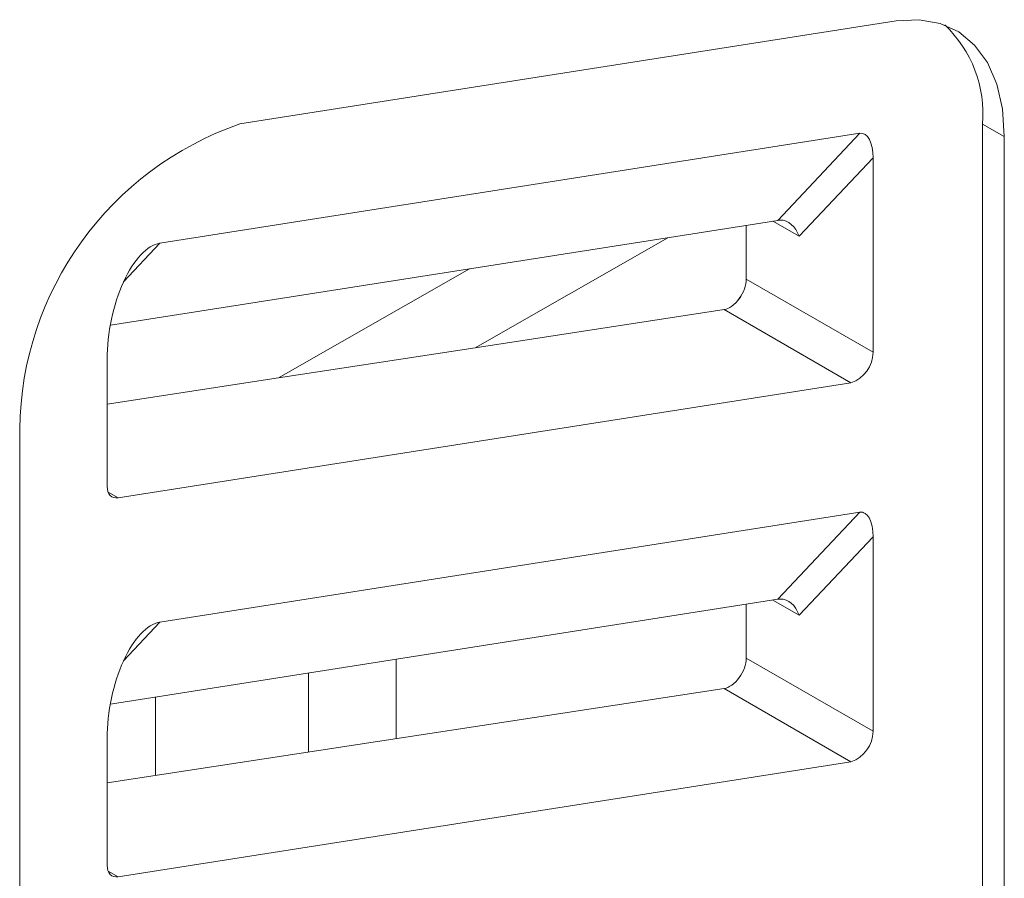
# Model space of a CAD drawing. Header units: millimetres. Extents: x -420 to 420, y -297 to 297.
# Tile 120 of 141: x 265 to 276, y 93 to 103. Entities that reach past the tile are written whole.
import ezdxf

# ---------------------------------------------------------------- set-up
doc = ezdxf.new("R2010")
doc.units = ezdxf.units.MM
doc.header["$MEASUREMENT"] = 0
doc.layers.add('layer 1', color=7, linetype='Continuous')

msp = doc.modelspace()

# ---------------------------------------------------------------- linework, layer by layer
at = {"layer": 'layer 1', "color": 7, "lineweight": 9}
for points in [[(275.0958, 102.7815), (275.0958, 102.7815), (267.2525, 101.5503), (267.2525, 101.5503)], [(276.1246, 101.5495), (276.1636, 101.9921), (275.9978, 102.428), (275.6746, 102.7329)], [(267.2525, 101.5503), (265.6933, 101.0119), (264.6403, 99.5526), (264.6208, 97.9033)], [(276.1246, 82.2162), (276.1246, 82.2162), (276.1246, 101.5495), (276.1246, 101.5495)], [(276.386, 101.3985), (276.386, 101.3985), (276.1246, 101.5495), (276.1246, 101.5495)], [(266.2969, 100.1255), (266.2969, 100.1255), (274.6615, 101.4386), (274.6615, 101.4386)], [(273.681, 100.3982), (273.681, 100.3982), (274.6615, 101.4386), (274.6615, 101.4386)], [(274.8174, 101.1439), (274.8174, 101.3299), (274.7523, 101.4528), (274.6615, 101.4386)], [(274.8174, 101.1439), (274.8174, 101.3299), (274.7523, 101.4528), (274.6615, 101.4386)], [(274.8174, 101.1439), (274.8174, 101.3299), (274.7523, 101.4528), (274.6615, 101.4386)], [(274.8174, 101.1437), (274.8174, 101.3299), (274.7523, 101.4528), (274.6615, 101.4386)], [(274.8174, 101.1437), (274.8174, 101.3299), (274.7523, 101.4528), (274.6615, 101.4386)], [(274.8174, 101.1437), (274.8174, 101.3299), (274.7523, 101.4528), (274.6615, 101.4386)], [(274.8174, 101.1437), (274.8174, 101.3299), (274.7523, 101.4528), (274.6615, 101.4386)], [(274.8174, 101.1437), (274.8174, 101.3297), (274.7523, 101.4528), (274.6615, 101.4386)], [(274.8174, 101.1437), (274.8174, 101.3297), (274.7523, 101.4528), (274.6615, 101.4386)], [(274.8174, 101.1437), (274.8174, 101.3297), (274.7523, 101.4528), (274.6615, 101.4386)], [(274.8174, 101.1437), (274.8174, 101.3297), (274.7523, 101.4528), (274.6615, 101.4386)], [(274.8174, 101.1437), (274.8174, 101.3297), (274.7523, 101.4528), (274.6615, 101.4386)], [(274.8174, 101.1437), (274.8174, 101.3297), (274.7523, 101.4528), (274.6615, 101.4386)], [(274.8174, 101.1437), (274.8174, 101.3297), (274.7523, 101.4528), (274.6615, 101.4386)], [(274.8174, 101.1437), (274.8174, 101.3297), (274.7523, 101.4528), (274.6615, 101.4386)], [(274.8174, 101.1437), (274.8174, 101.3297), (274.7523, 101.4528), (274.6615, 101.4386)], [(274.8174, 101.1437), (274.8174, 101.3297), (274.7523, 101.4528), (274.6615, 101.4386)], [(274.8174, 101.1437), (274.8174, 101.3297), (274.7523, 101.4528), (274.6615, 101.4384)], [(274.8174, 101.1437), (274.8174, 101.3297), (274.7523, 101.4528), (274.6615, 101.4384)], [(274.8174, 101.1437), (274.8174, 101.3297), (274.7523, 101.4528), (274.6615, 101.4384)], [(274.8174, 101.1437), (274.8174, 101.3297), (274.7523, 101.4528), (274.6615, 101.4384)], [(274.6615, 101.4386), (274.6615, 101.4386), (274.6615, 101.4384), (274.6615, 101.4384)], [(276.386, 82.0651), (276.386, 82.0651), (276.386, 101.3985), (276.386, 101.3985)], [(274.8174, 101.1439), (274.8174, 101.1439), (273.935, 100.2074), (273.935, 100.2074)], [(274.8174, 98.8214), (274.8174, 98.8214), (274.8174, 101.1439), (274.8174, 101.1439)], [(274.8174, 101.1439), (274.8174, 101.1439), (274.8174, 101.1437), (274.8174, 101.1437)], [(273.681, 100.3982), (273.681, 100.3982), (265.704, 99.1459), (265.704, 99.1459)], [(273.935, 100.2074), (273.935, 100.2074), (273.6209, 100.3887), (273.6209, 100.3887)], [(273.7104, 100.4009), (273.7, 100.4006), (273.6902, 100.3996), (273.681, 100.3982)], [(273.7104, 100.4009), (273.7, 100.4006), (273.6902, 100.3996), (273.681, 100.3982)], [(273.7104, 100.4009), (273.7, 100.4006), (273.6902, 100.3996), (273.681, 100.3982)], [(273.7104, 100.4009), (273.7, 100.4006), (273.6902, 100.3996), (273.681, 100.3982)], [(273.7104, 100.4009), (273.7, 100.4006), (273.6902, 100.3996), (273.681, 100.3982)], [(273.7104, 100.4009), (273.7, 100.4006), (273.6902, 100.3996), (273.681, 100.3982)], [(273.7104, 100.4009), (273.7, 100.4006), (273.6902, 100.3995), (273.681, 100.3982)], [(273.7104, 100.4009), (273.7, 100.4004), (273.6902, 100.3995), (273.681, 100.3982)], [(273.7104, 100.4009), (273.7, 100.4004), (273.6902, 100.3995), (273.681, 100.3982)], [(273.7104, 100.4009), (273.7, 100.4004), (273.6902, 100.3995), (273.681, 100.3982)], [(273.7104, 100.4009), (273.7, 100.4004), (273.6902, 100.3995), (273.681, 100.3982)], [(273.7104, 100.4009), (273.7, 100.4004), (273.6902, 100.3995), (273.681, 100.3982)], [(273.7104, 100.4009), (273.7, 100.4004), (273.6902, 100.3995), (273.681, 100.3982)], [(273.7104, 100.4009), (273.7, 100.4004), (273.6902, 100.3995), (273.681, 100.3982)], [(273.7104, 100.4009), (273.7, 100.4004), (273.6902, 100.3995), (273.681, 100.3982)], [(273.7104, 100.4009), (273.7, 100.4004), (273.6902, 100.3995), (273.681, 100.3982)], [(273.7104, 100.4009), (273.7, 100.4004), (273.6902, 100.3995), (273.681, 100.3982)], [(273.7104, 100.4009), (273.7, 100.4004), (273.6902, 100.3995), (273.681, 100.3982)], [(273.7104, 100.4009), (273.7, 100.4004), (273.6902, 100.3995), (273.681, 100.3982)], [(273.7104, 100.4009), (273.7, 100.4004), (273.6902, 100.3995), (273.681, 100.3982)], [(273.7104, 100.4009), (273.7, 100.4004), (273.6902, 100.3995), (273.681, 100.3982)], [(273.681, 100.3982), (273.681, 100.3982), (273.681, 100.3982), (273.681, 100.3982)], [(273.935, 100.2074), (273.8921, 100.3274), (273.8024, 100.4046), (273.7104, 100.4009)], [(273.935, 100.2074), (273.8921, 100.3274), (273.8024, 100.4046), (273.7104, 100.4009)], [(273.935, 100.2074), (273.8921, 100.3274), (273.8024, 100.4046), (273.7104, 100.4009)], [(273.935, 100.2074), (273.8921, 100.3274), (273.8024, 100.4046), (273.7104, 100.4009)], [(273.935, 100.2074), (273.8921, 100.3274), (273.8024, 100.4046), (273.7104, 100.4009)], [(273.935, 100.2074), (273.8921, 100.3274), (273.8024, 100.4046), (273.7104, 100.4009)], [(273.935, 100.2074), (273.8921, 100.3274), (273.8024, 100.4046), (273.7104, 100.4009)], [(273.935, 100.2074), (273.8921, 100.3274), (273.8024, 100.4046), (273.7104, 100.4009)], [(273.935, 100.2074), (273.8921, 100.3274), (273.8024, 100.4046), (273.7104, 100.4009)], [(273.935, 100.2074), (273.8921, 100.3274), (273.8024, 100.4046), (273.7104, 100.4009)], [(273.935, 100.2074), (273.8921, 100.3274), (273.8024, 100.4046), (273.7104, 100.4009)], [(273.935, 100.2074), (273.8921, 100.3274), (273.8024, 100.4046), (273.7104, 100.4009)], [(273.935, 100.2074), (273.8921, 100.3274), (273.8024, 100.4046), (273.7104, 100.4009)], [(273.935, 100.2074), (273.8921, 100.3274), (273.8024, 100.4046), (273.7104, 100.4009)], [(273.935, 100.2074), (273.8921, 100.3274), (273.8024, 100.4046), (273.7104, 100.4009)], [(273.935, 100.2074), (273.8921, 100.3274), (273.8024, 100.4046), (273.7104, 100.4009)], [(273.935, 100.2074), (273.8921, 100.3274), (273.8024, 100.4046), (273.7104, 100.4009)], [(273.935, 100.2074), (273.8921, 100.3274), (273.8024, 100.4046), (273.7104, 100.4009)], [(273.935, 100.2074), (273.8921, 100.3274), (273.8024, 100.4046), (273.7104, 100.4009)], [(273.935, 100.2074), (273.8921, 100.3274), (273.8024, 100.4046), (273.7104, 100.4009)], [(273.935, 100.2074), (273.8921, 100.3272), (273.8024, 100.4046), (273.7104, 100.4009)], [(273.7104, 100.4009), (273.7104, 100.4009), (273.7104, 100.4009), (273.7104, 100.4009)], [(273.7104, 100.4009), (273.7104, 100.4009), (273.7104, 100.4009), (273.7104, 100.4009)], [(273.3023, 100.3386), (273.3023, 100.3386), (273.3023, 99.696), (273.3023, 99.696)], [(266.2969, 100.1255), (266.2969, 100.1255), (265.8606, 99.6624), (265.8606, 99.6624)], [(266.2969, 100.1255), (266.2969, 100.1255), (266.2969, 100.1253), (266.2969, 100.1253)], [(272.3636, 100.1913), (272.3636, 100.1913), (270.0618, 98.8763), (270.0618, 98.8763)], [(273.935, 100.2074), (273.935, 100.2074), (273.935, 100.2074), (273.935, 100.2074)], [(267.715, 98.5167), (267.715, 98.5167), (269.9952, 99.8195), (269.9952, 99.8195)], [(265.86, 99.6611), (265.86, 99.6611), (265.86, 99.6609), (265.86, 99.6609)], [(273.3023, 99.696), (273.3023, 99.696), (274.8174, 98.8214), (274.8174, 98.8214)], [(273.3023, 99.696), (273.3023, 99.696), (273.3023, 99.6958), (273.3023, 99.6958)], [(273.2182, 99.4625), (273.2182, 99.4625), (273.2182, 99.4623), (273.2182, 99.4623)], [(273.0378, 99.332), (273.0378, 99.332), (270.0618, 98.8763), (270.0618, 98.8763)], [(274.5541, 98.4567), (274.5541, 98.4567), (273.0378, 99.332), (273.0378, 99.332)], [(273.0378, 99.332), (273.0378, 99.332), (273.0378, 99.332), (273.0378, 99.332)], [(270.0618, 98.8763), (270.0618, 98.8763), (267.715, 98.5167), (267.715, 98.5167)], [(265.6667, 98.7358), (265.6667, 98.7358), (265.6667, 98.7358), (265.6667, 98.7358)], [(265.6667, 98.7358), (265.6667, 98.7358), (265.6667, 97.2201), (265.6667, 97.2201)], [(274.5541, 98.4567), (274.7101, 98.5106), (274.8153, 98.6565), (274.8174, 98.8214)], [(267.715, 98.5167), (267.715, 98.5167), (265.6667, 98.2032), (265.6667, 98.2032)], [(265.7957, 97.0818), (265.7957, 97.0818), (274.5541, 98.4567), (274.5541, 98.4567)], [(264.6208, 97.9033), (264.6208, 97.9033), (264.6208, 78.57), (264.6208, 78.57)], [(265.6785, 97.1494), (265.6785, 97.1494), (265.7957, 97.0818), (265.7957, 97.0818)], [(266.2969, 95.5969), (266.2969, 95.5969), (274.6615, 96.91), (274.6615, 96.91)], [(273.681, 95.8696), (273.681, 95.8696), (274.6615, 96.91), (274.6615, 96.91)], [(274.8174, 96.6152), (274.8174, 96.8011), (274.7523, 96.9243), (274.6615, 96.91)], [(274.8174, 96.6152), (274.8174, 96.8011), (274.7523, 96.9243), (274.6615, 96.91)], [(274.8174, 96.6152), (274.8174, 96.8011), (274.7523, 96.9243), (274.6615, 96.91)], [(274.8174, 96.6152), (274.8174, 96.8011), (274.7523, 96.9243), (274.6615, 96.9098)], [(274.8174, 96.6152), (274.8174, 96.8011), (274.7523, 96.9243), (274.6615, 96.9098)], [(274.8174, 96.6152), (274.8174, 96.8011), (274.7523, 96.9243), (274.6615, 96.9098)], [(274.8174, 96.6152), (274.8174, 96.8011), (274.7523, 96.9243), (274.6615, 96.9098)], [(274.8174, 96.6152), (274.8174, 96.8011), (274.7523, 96.9243), (274.6615, 96.9098)], [(274.8174, 96.6152), (274.8174, 96.8011), (274.7523, 96.9243), (274.6615, 96.9098)], [(274.8174, 96.6152), (274.8174, 96.8011), (274.7523, 96.9243), (274.6615, 96.9098)], [(274.8174, 96.6152), (274.8174, 96.8011), (274.7523, 96.9241), (274.6615, 96.9098)], [(274.8174, 96.6152), (274.8174, 96.8011), (274.7523, 96.9241), (274.6615, 96.9098)], [(274.8174, 96.6152), (274.8174, 96.8011), (274.7523, 96.9241), (274.6615, 96.9098)], [(274.8174, 96.6152), (274.8174, 96.8011), (274.7523, 96.9241), (274.6615, 96.9098)], [(274.8174, 96.6152), (274.8174, 96.8011), (274.7523, 96.9241), (274.6615, 96.9098)], [(274.8174, 96.6152), (274.8174, 96.8011), (274.7523, 96.9241), (274.6615, 96.9098)], [(274.8174, 96.6152), (274.8174, 96.8011), (274.7523, 96.9241), (274.6615, 96.9098)], [(274.8174, 96.6152), (274.8174, 96.8011), (274.7523, 96.9241), (274.6615, 96.9098)], [(274.8174, 96.6152), (274.8174, 96.8011), (274.7523, 96.9241), (274.6615, 96.9098)], [(274.8174, 96.6152), (274.8174, 96.8011), (274.7523, 96.9241), (274.6615, 96.9098)], [(274.8174, 96.6152), (274.8174, 96.8011), (274.7523, 96.9241), (274.6615, 96.9098)], [(274.6615, 96.91), (274.6615, 96.91), (274.6615, 96.9098), (274.6615, 96.9098)], [(274.8174, 96.6152), (274.8174, 96.6152), (273.935, 95.6788), (273.935, 95.6788)], [(274.8174, 94.2928), (274.8174, 94.2928), (274.8174, 96.6152), (274.8174, 96.6152)], [(274.8174, 96.6152), (274.8174, 96.6152), (274.8174, 96.6152), (274.8174, 96.6152)], [(273.681, 95.8696), (273.681, 95.8696), (265.704, 94.6173), (265.704, 94.6173)], [(273.3023, 95.8101), (273.3023, 95.8101), (273.3023, 95.1674), (273.3023, 95.1674)], [(273.935, 95.6788), (273.935, 95.6788), (273.6209, 95.8602), (273.6209, 95.8602)], [(273.7104, 95.8724), (273.7, 95.8718), (273.6902, 95.8709), (273.681, 95.8696)], [(273.7104, 95.8724), (273.7, 95.8718), (273.6902, 95.8709), (273.681, 95.8696)], [(273.7104, 95.8724), (273.7, 95.8718), (273.6902, 95.8709), (273.681, 95.8696)], [(273.7104, 95.8724), (273.7, 95.8718), (273.6902, 95.8709), (273.681, 95.8696)], [(273.7104, 95.8724), (273.7, 95.8718), (273.6902, 95.8709), (273.681, 95.8696)], [(273.7104, 95.8724), (273.7, 95.8718), (273.6902, 95.8709), (273.681, 95.8696)], [(273.7104, 95.8724), (273.7, 95.8718), (273.6902, 95.8709), (273.681, 95.8696)], [(273.7104, 95.8724), (273.7, 95.8718), (273.6902, 95.8709), (273.681, 95.8696)], [(273.7104, 95.8724), (273.7, 95.8718), (273.6902, 95.8709), (273.681, 95.8694)], [(273.7104, 95.8724), (273.7, 95.8718), (273.6902, 95.8709), (273.681, 95.8694)], [(273.7104, 95.8722), (273.7, 95.8718), (273.6902, 95.8709), (273.681, 95.8694)], [(273.7104, 95.8722), (273.7, 95.8718), (273.6902, 95.8709), (273.681, 95.8694)], [(273.7104, 95.8722), (273.7, 95.8718), (273.6902, 95.8709), (273.681, 95.8694)], [(273.7104, 95.8722), (273.7, 95.8718), (273.6902, 95.8709), (273.681, 95.8694)], [(273.7104, 95.8722), (273.7, 95.8718), (273.6902, 95.8709), (273.681, 95.8694)], [(273.7104, 95.8722), (273.7, 95.8718), (273.6902, 95.8709), (273.681, 95.8694)], [(273.7104, 95.8722), (273.7, 95.8718), (273.6902, 95.8709), (273.681, 95.8694)], [(273.7104, 95.8722), (273.7, 95.8718), (273.6902, 95.8709), (273.681, 95.8694)], [(273.7104, 95.8722), (273.7, 95.8718), (273.6902, 95.8709), (273.681, 95.8694)], [(273.7104, 95.8722), (273.7, 95.8718), (273.6902, 95.8709), (273.681, 95.8694)], [(273.7104, 95.8722), (273.7, 95.8718), (273.6902, 95.8709), (273.681, 95.8694)], [(273.681, 95.8696), (273.681, 95.8696), (273.681, 95.8694), (273.681, 95.8694)], [(273.935, 95.6788), (273.8921, 95.7988), (273.8024, 95.8761), (273.7104, 95.8724)], [(273.935, 95.6788), (273.8921, 95.7988), (273.8024, 95.8761), (273.7104, 95.8724)], [(273.935, 95.6788), (273.8921, 95.7988), (273.8024, 95.8761), (273.7104, 95.8724)], [(273.935, 95.6788), (273.8921, 95.7988), (273.8024, 95.8761), (273.7104, 95.8724)], [(273.935, 95.6788), (273.8921, 95.7988), (273.8024, 95.8761), (273.7104, 95.8724)], [(273.935, 95.6788), (273.8921, 95.7988), (273.8024, 95.8761), (273.7104, 95.8724)], [(273.935, 95.6788), (273.8921, 95.7988), (273.8024, 95.8761), (273.7104, 95.8724)], [(273.935, 95.6788), (273.8921, 95.7986), (273.8024, 95.8761), (273.7104, 95.8724)], [(273.935, 95.6788), (273.8921, 95.7986), (273.8024, 95.8761), (273.7104, 95.8724)], [(273.935, 95.6788), (273.8921, 95.7986), (273.8024, 95.8761), (273.7104, 95.8724)], [(273.935, 95.6788), (273.8921, 95.7986), (273.8024, 95.8761), (273.7104, 95.8722)], [(273.935, 95.6788), (273.8921, 95.7986), (273.8024, 95.8761), (273.7104, 95.8722)], [(273.935, 95.6788), (273.8921, 95.7986), (273.8024, 95.8761), (273.7104, 95.8722)], [(273.935, 95.6788), (273.8921, 95.7986), (273.8024, 95.8761), (273.7104, 95.8722)], [(273.935, 95.6788), (273.8921, 95.7986), (273.8024, 95.8761), (273.7104, 95.8722)], [(273.935, 95.6788), (273.8921, 95.7986), (273.8024, 95.8761), (273.7104, 95.8722)], [(273.935, 95.6788), (273.8921, 95.7986), (273.8024, 95.8761), (273.7104, 95.8722)], [(273.935, 95.6788), (273.8921, 95.7986), (273.8024, 95.8759), (273.7104, 95.8722)], [(273.935, 95.6788), (273.8921, 95.7986), (273.8024, 95.8759), (273.7104, 95.8722)], [(273.935, 95.6788), (273.8921, 95.7986), (273.8024, 95.8759), (273.7104, 95.8722)], [(273.935, 95.6788), (273.8921, 95.7986), (273.8024, 95.8759), (273.7104, 95.8722)], [(273.7104, 95.8724), (273.7104, 95.8724), (273.7104, 95.8722), (273.7104, 95.8722)], [(273.7104, 95.8724), (273.7104, 95.8724), (273.7104, 95.8722), (273.7104, 95.8722)], [(273.935, 95.6788), (273.935, 95.6788), (273.935, 95.6788), (273.935, 95.6788)], [(266.2969, 95.5969), (266.2969, 95.5969), (265.8606, 95.1338), (265.8606, 95.1338)], [(266.2969, 95.5969), (266.2969, 95.5969), (266.2969, 95.5967), (266.2969, 95.5967)], [(265.86, 95.1323), (265.86, 95.1323), (265.86, 95.1323), (265.86, 95.1323)], [(269.1178, 95.1532), (269.1178, 95.1532), (269.1178, 94.203), (269.1178, 94.203)], [(273.3023, 95.1674), (273.3023, 95.1674), (274.8174, 94.2928), (274.8174, 94.2928)], [(273.3023, 95.1674), (273.3023, 95.1674), (273.3023, 95.1673), (273.3023, 95.1673)], [(268.072, 94.989), (268.072, 94.989), (268.072, 94.0429), (268.072, 94.0429)], [(273.2182, 94.934), (273.2182, 94.934), (273.2182, 94.9338), (273.2182, 94.9338)], [(273.0378, 94.8034), (273.0378, 94.8034), (265.6667, 93.6744), (265.6667, 93.6744)], [(274.5541, 93.9281), (274.5541, 93.9281), (273.0378, 94.8034), (273.0378, 94.8034)], [(273.0378, 94.8034), (273.0378, 94.8034), (273.0378, 94.8034), (273.0378, 94.8034)], [(266.2418, 93.7626), (266.2418, 93.7626), (266.2418, 94.7016), (266.2418, 94.7016)], [(274.5541, 93.9281), (274.7101, 93.9819), (274.8153, 94.1279), (274.8174, 94.2928)], [(265.6667, 94.2072), (265.6667, 94.2072), (265.6667, 94.207), (265.6667, 94.207)], [(265.6667, 94.2072), (265.6667, 94.2072), (265.6667, 92.6915), (265.6667, 92.6915)], [(265.7957, 92.5532), (265.7957, 92.5532), (274.5541, 93.9281), (274.5541, 93.9281)], [(265.6785, 92.6209), (265.6785, 92.6209), (265.7957, 92.5532), (265.7957, 92.5532)]]:
    msp.add_open_spline(points, degree=3, dxfattribs=at)
for points, knots in [([(275.0958, 102.7815), (275.0958, 102.7815), (275.3683, 102.7963), (275.3683, 102.7963), (275.3683, 102.7963), (275.3683, 102.7963), (275.6188, 102.7521), (275.6188, 102.7521), (275.6188, 102.7521), (275.6188, 102.7521), (275.8415, 102.6501), (275.8415, 102.6501), (275.8415, 102.6501), (275.8415, 102.6501), (276.0314, 102.4926), (276.0314, 102.4926), (276.0314, 102.4926), (276.0314, 102.4926), (276.1837, 102.2833), (276.1837, 102.2833), (276.1837, 102.2833), (276.1837, 102.2833), (276.2952, 102.0271), (276.2952, 102.0271), (276.2952, 102.0271), (276.2952, 102.0271), (276.3631, 101.7298), (276.3631, 101.7298), (276.3631, 101.7298), (276.3631, 101.7298), (276.386, 101.3985), (276.386, 101.3985)], [0, 0, 0, 0, 0.1111111, 0.1111111, 0.1111111, 0.1111111, 0.2222222, 0.2222222, 0.2222222, 0.2222222, 0.3333333, 0.3333333, 0.3333333, 0.3333333, 0.4444444, 0.4444444, 0.4444444, 0.4444444, 0.5555556, 0.5555556, 0.5555556, 0.5555556, 0.6666667, 0.6666667, 0.6666667, 0.6666667, 0.7777778, 0.7777778, 0.7777778, 0.7777778, 1, 1, 1, 1]), ([(266.2969, 100.1255), (266.1427, 100.1013), (265.9822, 99.9306), (265.86, 99.6611), (265.86, 99.6611), (265.7376, 99.3914), (265.6667, 99.0516), (265.6667, 98.7358)], [0, 0, 0, 0, 0.3333333, 0.3333333, 0.3333333, 0.3333333, 1, 1, 1, 1]), ([(266.2969, 100.1255), (266.1427, 100.1013), (265.9822, 99.9306), (265.86, 99.6611), (265.86, 99.6611), (265.7376, 99.3914), (265.6667, 99.0516), (265.6667, 98.7358)], [0, 0, 0, 0, 0.3333333, 0.3333333, 0.3333333, 0.3333333, 1, 1, 1, 1]), ([(266.2969, 100.1255), (266.1427, 100.1013), (265.9822, 99.9306), (265.86, 99.6611), (265.86, 99.6611), (265.7376, 99.3914), (265.6667, 99.0516), (265.6667, 98.7358)], [0, 0, 0, 0, 0.3333333, 0.3333333, 0.3333333, 0.3333333, 1, 1, 1, 1]), ([(266.2969, 100.1255), (266.1427, 100.1013), (265.9822, 99.9306), (265.86, 99.6611), (265.86, 99.6611), (265.7376, 99.3914), (265.6667, 99.0516), (265.6667, 98.7358)], [0, 0, 0, 0, 0.3333333, 0.3333333, 0.3333333, 0.3333333, 1, 1, 1, 1]), ([(266.2969, 100.1255), (266.1427, 100.1013), (265.9822, 99.9306), (265.86, 99.6611), (265.86, 99.6611), (265.7376, 99.3914), (265.6667, 99.0516), (265.6667, 98.7358)], [0, 0, 0, 0, 0.3333333, 0.3333333, 0.3333333, 0.3333333, 1, 1, 1, 1]), ([(266.2969, 100.1255), (266.1427, 100.1013), (265.9822, 99.9306), (265.86, 99.6609), (265.86, 99.6609), (265.7376, 99.3914), (265.6667, 99.0516), (265.6667, 98.7358)], [0, 0, 0, 0, 0.3333333, 0.3333333, 0.3333333, 0.3333333, 1, 1, 1, 1]), ([(266.2969, 100.1255), (266.1427, 100.1013), (265.9822, 99.9306), (265.86, 99.6609), (265.86, 99.6609), (265.7376, 99.3914), (265.6667, 99.0516), (265.6667, 98.7358)], [0, 0, 0, 0, 0.3333333, 0.3333333, 0.3333333, 0.3333333, 1, 1, 1, 1]), ([(266.2969, 100.1255), (266.1427, 100.1013), (265.9822, 99.9306), (265.86, 99.6609), (265.86, 99.6609), (265.7376, 99.3914), (265.6667, 99.0516), (265.6667, 98.7358)], [0, 0, 0, 0, 0.3333333, 0.3333333, 0.3333333, 0.3333333, 1, 1, 1, 1]), ([(266.2969, 100.1255), (266.1427, 100.1013), (265.9822, 99.9306), (265.86, 99.6609), (265.86, 99.6609), (265.7376, 99.3914), (265.6667, 99.0516), (265.6667, 98.7358)], [0, 0, 0, 0, 0.3333333, 0.3333333, 0.3333333, 0.3333333, 1, 1, 1, 1]), ([(266.2969, 100.1255), (266.1427, 100.1013), (265.9822, 99.9306), (265.86, 99.6609), (265.86, 99.6609), (265.7376, 99.3914), (265.6667, 99.0514), (265.6667, 98.7358)], [0, 0, 0, 0, 0.3333333, 0.3333333, 0.3333333, 0.3333333, 1, 1, 1, 1]), ([(266.2969, 100.1255), (266.1427, 100.1013), (265.9822, 99.9306), (265.86, 99.6609), (265.86, 99.6609), (265.7376, 99.3914), (265.6667, 99.0514), (265.6667, 98.7358)], [0, 0, 0, 0, 0.3333333, 0.3333333, 0.3333333, 0.3333333, 1, 1, 1, 1]), ([(266.2969, 100.1255), (266.1427, 100.1013), (265.9822, 99.9306), (265.86, 99.6609), (265.86, 99.6609), (265.7376, 99.3914), (265.6667, 99.0514), (265.6667, 98.7358)], [0, 0, 0, 0, 0.3333333, 0.3333333, 0.3333333, 0.3333333, 1, 1, 1, 1]), ([(266.2969, 100.1255), (266.1427, 100.1013), (265.9822, 99.9306), (265.86, 99.6609), (265.86, 99.6609), (265.7376, 99.3914), (265.6667, 99.0514), (265.6667, 98.7358)], [0, 0, 0, 0, 0.3333333, 0.3333333, 0.3333333, 0.3333333, 1, 1, 1, 1]), ([(266.2969, 100.1255), (266.1427, 100.1013), (265.9822, 99.9306), (265.86, 99.6609), (265.86, 99.6609), (265.7376, 99.3914), (265.6667, 99.0514), (265.6667, 98.7358)], [0, 0, 0, 0, 0.3333333, 0.3333333, 0.3333333, 0.3333333, 1, 1, 1, 1]), ([(266.2969, 100.1255), (266.1427, 100.1013), (265.9822, 99.9306), (265.86, 99.6609), (265.86, 99.6609), (265.7376, 99.3914), (265.6667, 99.0514), (265.6667, 98.7358)], [0, 0, 0, 0, 0.3333333, 0.3333333, 0.3333333, 0.3333333, 1, 1, 1, 1]), ([(266.2969, 100.1253), (266.1427, 100.1013), (265.9822, 99.9306), (265.86, 99.6609), (265.86, 99.6609), (265.7376, 99.3914), (265.6667, 99.0514), (265.6667, 98.7358)], [0, 0, 0, 0, 0.3333333, 0.3333333, 0.3333333, 0.3333333, 1, 1, 1, 1]), ([(266.2969, 100.1253), (266.1427, 100.1013), (265.9822, 99.9306), (265.86, 99.6609), (265.86, 99.6609), (265.7376, 99.3914), (265.6667, 99.0514), (265.6667, 98.7358)], [0, 0, 0, 0, 0.3333333, 0.3333333, 0.3333333, 0.3333333, 1, 1, 1, 1]), ([(266.2969, 100.1253), (266.1427, 100.1013), (265.9822, 99.9306), (265.86, 99.6609), (265.86, 99.6609), (265.7376, 99.3914), (265.6667, 99.0514), (265.6667, 98.7358)], [0, 0, 0, 0, 0.3333333, 0.3333333, 0.3333333, 0.3333333, 1, 1, 1, 1]), ([(266.2969, 100.1253), (266.1427, 100.1013), (265.9822, 99.9306), (265.86, 99.6609), (265.86, 99.6609), (265.7376, 99.3914), (265.6667, 99.0514), (265.6667, 98.7358)], [0, 0, 0, 0, 0.3333333, 0.3333333, 0.3333333, 0.3333333, 1, 1, 1, 1]), ([(266.2969, 100.1253), (266.1427, 100.1013), (265.9822, 99.9306), (265.86, 99.6609), (265.86, 99.6609), (265.7376, 99.3914), (265.6667, 99.0514), (265.6667, 98.7358)], [0, 0, 0, 0, 0.3333333, 0.3333333, 0.3333333, 0.3333333, 1, 1, 1, 1]), ([(266.2969, 100.1253), (266.1427, 100.1011), (265.9822, 99.9306), (265.86, 99.6609), (265.86, 99.6609), (265.7376, 99.3914), (265.6667, 99.0514), (265.6667, 98.7358)], [0, 0, 0, 0, 0.3333333, 0.3333333, 0.3333333, 0.3333333, 1, 1, 1, 1]), ([(273.0378, 99.332), (273.0982, 99.3413), (273.1655, 99.3901), (273.2182, 99.4625), (273.2182, 99.4625), (273.2709, 99.535), (273.3023, 99.6221), (273.3023, 99.696)], [0, 0, 0, 0, 0.3333333, 0.3333333, 0.3333333, 0.3333333, 1, 1, 1, 1]), ([(273.0378, 99.332), (273.0982, 99.3413), (273.1655, 99.3901), (273.2182, 99.4625), (273.2182, 99.4625), (273.2709, 99.535), (273.3023, 99.6221), (273.3023, 99.696)], [0, 0, 0, 0, 0.3333333, 0.3333333, 0.3333333, 0.3333333, 1, 1, 1, 1]), ([(273.0378, 99.332), (273.0982, 99.3413), (273.1655, 99.3901), (273.2182, 99.4625), (273.2182, 99.4625), (273.2709, 99.535), (273.3023, 99.6221), (273.3023, 99.696)], [0, 0, 0, 0, 0.3333333, 0.3333333, 0.3333333, 0.3333333, 1, 1, 1, 1]), ([(273.0378, 99.332), (273.0982, 99.3413), (273.1655, 99.3901), (273.2182, 99.4625), (273.2182, 99.4625), (273.2709, 99.535), (273.3023, 99.6221), (273.3023, 99.696)], [0, 0, 0, 0, 0.3333333, 0.3333333, 0.3333333, 0.3333333, 1, 1, 1, 1]), ([(273.0378, 99.332), (273.0982, 99.3413), (273.1655, 99.3901), (273.2182, 99.4625), (273.2182, 99.4625), (273.2709, 99.535), (273.3023, 99.6221), (273.3023, 99.696)], [0, 0, 0, 0, 0.3333333, 0.3333333, 0.3333333, 0.3333333, 1, 1, 1, 1]), ([(273.0378, 99.332), (273.0982, 99.3413), (273.1655, 99.3901), (273.2182, 99.4625), (273.2182, 99.4625), (273.2709, 99.535), (273.3023, 99.6221), (273.3023, 99.696)], [0, 0, 0, 0, 0.3333333, 0.3333333, 0.3333333, 0.3333333, 1, 1, 1, 1]), ([(273.0378, 99.332), (273.0982, 99.3413), (273.1655, 99.3901), (273.2182, 99.4625), (273.2182, 99.4625), (273.2709, 99.535), (273.3023, 99.6221), (273.3023, 99.696)], [0, 0, 0, 0, 0.3333333, 0.3333333, 0.3333333, 0.3333333, 1, 1, 1, 1]), ([(273.0378, 99.332), (273.0982, 99.3413), (273.1655, 99.3901), (273.2182, 99.4625), (273.2182, 99.4625), (273.2709, 99.535), (273.3023, 99.6221), (273.3023, 99.696)], [0, 0, 0, 0, 0.3333333, 0.3333333, 0.3333333, 0.3333333, 1, 1, 1, 1]), ([(273.0378, 99.332), (273.0982, 99.3413), (273.1655, 99.3901), (273.2182, 99.4625), (273.2182, 99.4625), (273.2709, 99.535), (273.3023, 99.6221), (273.3023, 99.696)], [0, 0, 0, 0, 0.3333333, 0.3333333, 0.3333333, 0.3333333, 1, 1, 1, 1]), ([(273.0378, 99.332), (273.0982, 99.3413), (273.1655, 99.3901), (273.2182, 99.4625), (273.2182, 99.4625), (273.2709, 99.535), (273.3023, 99.6221), (273.3023, 99.696)], [0, 0, 0, 0, 0.3333333, 0.3333333, 0.3333333, 0.3333333, 1, 1, 1, 1]), ([(273.0378, 99.332), (273.0982, 99.3413), (273.1655, 99.3901), (273.2182, 99.4625), (273.2182, 99.4625), (273.2709, 99.535), (273.3023, 99.6221), (273.3023, 99.696)], [0, 0, 0, 0, 0.3333333, 0.3333333, 0.3333333, 0.3333333, 1, 1, 1, 1]), ([(273.0378, 99.332), (273.0982, 99.3413), (273.1655, 99.3901), (273.2182, 99.4625), (273.2182, 99.4625), (273.2709, 99.535), (273.3023, 99.6221), (273.3023, 99.696)], [0, 0, 0, 0, 0.3333333, 0.3333333, 0.3333333, 0.3333333, 1, 1, 1, 1]), ([(273.0378, 99.332), (273.0982, 99.3413), (273.1655, 99.3901), (273.2182, 99.4625), (273.2182, 99.4625), (273.2709, 99.535), (273.3023, 99.6221), (273.3023, 99.696)], [0, 0, 0, 0, 0.3333333, 0.3333333, 0.3333333, 0.3333333, 1, 1, 1, 1]), ([(273.0378, 99.332), (273.0982, 99.3413), (273.1655, 99.3901), (273.2182, 99.4625), (273.2182, 99.4625), (273.2709, 99.535), (273.3023, 99.6221), (273.3023, 99.696)], [0, 0, 0, 0, 0.3333333, 0.3333333, 0.3333333, 0.3333333, 1, 1, 1, 1]), ([(273.0378, 99.332), (273.0982, 99.3413), (273.1655, 99.3901), (273.2182, 99.4625), (273.2182, 99.4625), (273.2709, 99.535), (273.3023, 99.6221), (273.3023, 99.696)], [0, 0, 0, 0, 0.3333333, 0.3333333, 0.3333333, 0.3333333, 1, 1, 1, 1]), ([(273.0378, 99.332), (273.0982, 99.3413), (273.1655, 99.3901), (273.2182, 99.4623), (273.2182, 99.4623), (273.2709, 99.5348), (273.3023, 99.6221), (273.3023, 99.696)], [0, 0, 0, 0, 0.3333333, 0.3333333, 0.3333333, 0.3333333, 1, 1, 1, 1]), ([(273.0378, 99.332), (273.0982, 99.3413), (273.1655, 99.3899), (273.2182, 99.4623), (273.2182, 99.4623), (273.2709, 99.5348), (273.3023, 99.6221), (273.3023, 99.696)], [0, 0, 0, 0, 0.3333333, 0.3333333, 0.3333333, 0.3333333, 1, 1, 1, 1]), ([(273.0378, 99.332), (273.0982, 99.3413), (273.1655, 99.3899), (273.2182, 99.4623), (273.2182, 99.4623), (273.2709, 99.5348), (273.3023, 99.6221), (273.3023, 99.696)], [0, 0, 0, 0, 0.3333333, 0.3333333, 0.3333333, 0.3333333, 1, 1, 1, 1]), ([(273.0378, 99.332), (273.0982, 99.3413), (273.1655, 99.3899), (273.2182, 99.4623), (273.2182, 99.4623), (273.2709, 99.5348), (273.3023, 99.6221), (273.3023, 99.6958)], [0, 0, 0, 0, 0.3333333, 0.3333333, 0.3333333, 0.3333333, 1, 1, 1, 1]), ([(273.0378, 99.332), (273.0982, 99.3413), (273.1655, 99.3899), (273.2182, 99.4623), (273.2182, 99.4623), (273.2709, 99.5348), (273.3023, 99.6221), (273.3023, 99.6958)], [0, 0, 0, 0, 0.3333333, 0.3333333, 0.3333333, 0.3333333, 1, 1, 1, 1]), ([(273.0378, 99.332), (273.0982, 99.3413), (273.1655, 99.3899), (273.2182, 99.4623), (273.2182, 99.4623), (273.2709, 99.5348), (273.3023, 99.6221), (273.3023, 99.6958)], [0, 0, 0, 0, 0.3333333, 0.3333333, 0.3333333, 0.3333333, 1, 1, 1, 1]), ([(265.7957, 97.0818), (265.7957, 97.0818), (265.7685, 97.0803), (265.7685, 97.0803), (265.7685, 97.0803), (265.7685, 97.0803), (265.7434, 97.0847), (265.7434, 97.0847), (265.7434, 97.0847), (265.7434, 97.0847), (265.7212, 97.0949), (265.7212, 97.0949), (265.7212, 97.0949), (265.7212, 97.0949), (265.7021, 97.1106), (265.7021, 97.1106), (265.7021, 97.1106), (265.7021, 97.1106), (265.687, 97.1315), (265.687, 97.1315), (265.687, 97.1315), (265.687, 97.1315), (265.6757, 97.1572), (265.6757, 97.1572), (265.6757, 97.1572), (265.6757, 97.1572), (265.6689, 97.187), (265.6689, 97.187), (265.6689, 97.187), (265.6689, 97.187), (265.6667, 97.2201), (265.6667, 97.2201)], [0, 0, 0, 0, 0.1111111, 0.1111111, 0.1111111, 0.1111111, 0.2222222, 0.2222222, 0.2222222, 0.2222222, 0.3333333, 0.3333333, 0.3333333, 0.3333333, 0.4444444, 0.4444444, 0.4444444, 0.4444444, 0.5555556, 0.5555556, 0.5555556, 0.5555556, 0.6666667, 0.6666667, 0.6666667, 0.6666667, 0.7777778, 0.7777778, 0.7777778, 0.7777778, 1, 1, 1, 1]), ([(266.2969, 95.5969), (266.1427, 95.5727), (265.9822, 95.402), (265.86, 95.1323), (265.86, 95.1323), (265.7376, 94.8628), (265.6667, 94.5228), (265.6667, 94.2072)], [0, 0, 0, 0, 0.3333333, 0.3333333, 0.3333333, 0.3333333, 1, 1, 1, 1]), ([(266.2969, 95.5967), (266.1427, 95.5727), (265.9822, 95.402), (265.86, 95.1323), (265.86, 95.1323), (265.7376, 94.8628), (265.6667, 94.5228), (265.6667, 94.2072)], [0, 0, 0, 0, 0.3333333, 0.3333333, 0.3333333, 0.3333333, 1, 1, 1, 1]), ([(266.2969, 95.5967), (266.1427, 95.5727), (265.9822, 95.402), (265.86, 95.1323), (265.86, 95.1323), (265.7376, 94.8628), (265.6667, 94.5228), (265.6667, 94.2072)], [0, 0, 0, 0, 0.3333333, 0.3333333, 0.3333333, 0.3333333, 1, 1, 1, 1]), ([(266.2969, 95.5967), (266.1427, 95.5727), (265.9822, 95.402), (265.86, 95.1323), (265.86, 95.1323), (265.7376, 94.8628), (265.6667, 94.5228), (265.6667, 94.2072)], [0, 0, 0, 0, 0.3333333, 0.3333333, 0.3333333, 0.3333333, 1, 1, 1, 1]), ([(266.2969, 95.5967), (266.1427, 95.5727), (265.9822, 95.402), (265.86, 95.1323), (265.86, 95.1323), (265.7376, 94.8628), (265.6667, 94.5228), (265.6667, 94.2072)], [0, 0, 0, 0, 0.3333333, 0.3333333, 0.3333333, 0.3333333, 1, 1, 1, 1]), ([(266.2969, 95.5967), (266.1427, 95.5727), (265.9822, 95.402), (265.86, 95.1323), (265.86, 95.1323), (265.7376, 94.8628), (265.6667, 94.5228), (265.6667, 94.2072)], [0, 0, 0, 0, 0.3333333, 0.3333333, 0.3333333, 0.3333333, 1, 1, 1, 1]), ([(266.2969, 95.5967), (266.1427, 95.5727), (265.9822, 95.402), (265.86, 95.1323), (265.86, 95.1323), (265.7376, 94.8628), (265.6667, 94.5228), (265.6667, 94.2072)], [0, 0, 0, 0, 0.3333333, 0.3333333, 0.3333333, 0.3333333, 1, 1, 1, 1]), ([(266.2969, 95.5967), (266.1427, 95.5725), (265.9822, 95.402), (265.86, 95.1323), (265.86, 95.1323), (265.7376, 94.8628), (265.6667, 94.5228), (265.6667, 94.207)], [0, 0, 0, 0, 0.3333333, 0.3333333, 0.3333333, 0.3333333, 1, 1, 1, 1]), ([(266.2969, 95.5967), (266.1427, 95.5725), (265.9822, 95.402), (265.86, 95.1323), (265.86, 95.1323), (265.7376, 94.8628), (265.6667, 94.5228), (265.6667, 94.207)], [0, 0, 0, 0, 0.3333333, 0.3333333, 0.3333333, 0.3333333, 1, 1, 1, 1]), ([(266.2969, 95.5967), (266.1427, 95.5725), (265.9822, 95.402), (265.86, 95.1323), (265.86, 95.1323), (265.7376, 94.8628), (265.6667, 94.5228), (265.6667, 94.207)], [0, 0, 0, 0, 0.3333333, 0.3333333, 0.3333333, 0.3333333, 1, 1, 1, 1]), ([(266.2969, 95.5967), (266.1427, 95.5725), (265.9822, 95.402), (265.86, 95.1323), (265.86, 95.1323), (265.7376, 94.8628), (265.6667, 94.5228), (265.6667, 94.207)], [0, 0, 0, 0, 0.3333333, 0.3333333, 0.3333333, 0.3333333, 1, 1, 1, 1]), ([(266.2969, 95.5967), (266.1427, 95.5725), (265.9822, 95.402), (265.86, 95.1323), (265.86, 95.1323), (265.7376, 94.8628), (265.6667, 94.5228), (265.6667, 94.207)], [0, 0, 0, 0, 0.3333333, 0.3333333, 0.3333333, 0.3333333, 1, 1, 1, 1]), ([(266.2969, 95.5967), (266.1427, 95.5725), (265.9822, 95.402), (265.86, 95.1323), (265.86, 95.1323), (265.7376, 94.8628), (265.6667, 94.5228), (265.6667, 94.207)], [0, 0, 0, 0, 0.3333333, 0.3333333, 0.3333333, 0.3333333, 1, 1, 1, 1]), ([(266.2969, 95.5967), (266.1427, 95.5725), (265.9822, 95.402), (265.86, 95.1323), (265.86, 95.1323), (265.7376, 94.8628), (265.6667, 94.5228), (265.6667, 94.207)], [0, 0, 0, 0, 0.3333333, 0.3333333, 0.3333333, 0.3333333, 1, 1, 1, 1]), ([(266.2969, 95.5967), (266.1427, 95.5725), (265.9822, 95.402), (265.86, 95.1323), (265.86, 95.1323), (265.7376, 94.8628), (265.6667, 94.5228), (265.6667, 94.207)], [0, 0, 0, 0, 0.3333333, 0.3333333, 0.3333333, 0.3333333, 1, 1, 1, 1]), ([(266.2969, 95.5967), (266.1427, 95.5725), (265.9822, 95.4019), (265.86, 95.1323), (265.86, 95.1323), (265.7376, 94.8628), (265.6667, 94.5228), (265.6667, 94.207)], [0, 0, 0, 0, 0.3333333, 0.3333333, 0.3333333, 0.3333333, 1, 1, 1, 1]), ([(266.2969, 95.5967), (266.1427, 95.5725), (265.9822, 95.4019), (265.86, 95.1323), (265.86, 95.1323), (265.7376, 94.8628), (265.6667, 94.5228), (265.6667, 94.207)], [0, 0, 0, 0, 0.3333333, 0.3333333, 0.3333333, 0.3333333, 1, 1, 1, 1]), ([(266.2969, 95.5967), (266.1427, 95.5725), (265.9822, 95.4019), (265.86, 95.1323), (265.86, 95.1323), (265.7376, 94.8628), (265.6667, 94.5228), (265.6667, 94.207)], [0, 0, 0, 0, 0.3333333, 0.3333333, 0.3333333, 0.3333333, 1, 1, 1, 1]), ([(266.2969, 95.5967), (266.1427, 95.5725), (265.9822, 95.4019), (265.86, 95.1323), (265.86, 95.1323), (265.7376, 94.8628), (265.6667, 94.5228), (265.6667, 94.207)], [0, 0, 0, 0, 0.3333333, 0.3333333, 0.3333333, 0.3333333, 1, 1, 1, 1]), ([(266.2969, 95.5967), (266.1427, 95.5725), (265.9822, 95.4019), (265.86, 95.1323), (265.86, 95.1323), (265.7376, 94.8628), (265.6667, 94.5228), (265.6667, 94.207)], [0, 0, 0, 0, 0.3333333, 0.3333333, 0.3333333, 0.3333333, 1, 1, 1, 1]), ([(266.2969, 95.5967), (266.1427, 95.5725), (265.9822, 95.4019), (265.86, 95.1323), (265.86, 95.1323), (265.7376, 94.8628), (265.6667, 94.5228), (265.6667, 94.207)], [0, 0, 0, 0, 0.3333333, 0.3333333, 0.3333333, 0.3333333, 1, 1, 1, 1]), ([(273.0378, 94.8034), (273.0982, 94.8127), (273.1655, 94.8615), (273.2182, 94.934), (273.2182, 94.934), (273.2709, 95.0064), (273.3023, 95.0935), (273.3023, 95.1674)], [0, 0, 0, 0, 0.3333333, 0.3333333, 0.3333333, 0.3333333, 1, 1, 1, 1]), ([(273.0378, 94.8034), (273.0982, 94.8127), (273.1655, 94.8615), (273.2182, 94.934), (273.2182, 94.934), (273.2709, 95.0064), (273.3023, 95.0935), (273.3023, 95.1674)], [0, 0, 0, 0, 0.3333333, 0.3333333, 0.3333333, 0.3333333, 1, 1, 1, 1]), ([(273.0378, 94.8034), (273.0982, 94.8127), (273.1655, 94.8613), (273.2182, 94.9338), (273.2182, 94.9338), (273.2709, 95.0062), (273.3023, 95.0935), (273.3023, 95.1674)], [0, 0, 0, 0, 0.3333333, 0.3333333, 0.3333333, 0.3333333, 1, 1, 1, 1]), ([(273.0378, 94.8034), (273.0982, 94.8127), (273.1655, 94.8613), (273.2182, 94.9338), (273.2182, 94.9338), (273.2709, 95.0062), (273.3023, 95.0935), (273.3023, 95.1674)], [0, 0, 0, 0, 0.3333333, 0.3333333, 0.3333333, 0.3333333, 1, 1, 1, 1]), ([(273.0378, 94.8034), (273.0982, 94.8127), (273.1655, 94.8613), (273.2182, 94.9338), (273.2182, 94.9338), (273.2709, 95.0062), (273.3023, 95.0935), (273.3023, 95.1673)], [0, 0, 0, 0, 0.3333333, 0.3333333, 0.3333333, 0.3333333, 1, 1, 1, 1]), ([(273.0378, 94.8034), (273.0982, 94.8127), (273.1655, 94.8613), (273.2182, 94.9338), (273.2182, 94.9338), (273.2709, 95.0062), (273.3023, 95.0935), (273.3023, 95.1673)], [0, 0, 0, 0, 0.3333333, 0.3333333, 0.3333333, 0.3333333, 1, 1, 1, 1]), ([(273.0378, 94.8034), (273.0982, 94.8127), (273.1655, 94.8613), (273.2182, 94.9338), (273.2182, 94.9338), (273.2709, 95.0062), (273.3023, 95.0935), (273.3023, 95.1673)], [0, 0, 0, 0, 0.3333333, 0.3333333, 0.3333333, 0.3333333, 1, 1, 1, 1]), ([(273.0378, 94.8034), (273.0982, 94.8127), (273.1655, 94.8613), (273.2182, 94.9338), (273.2182, 94.9338), (273.2709, 95.0062), (273.3023, 95.0935), (273.3023, 95.1673)], [0, 0, 0, 0, 0.3333333, 0.3333333, 0.3333333, 0.3333333, 1, 1, 1, 1]), ([(273.0378, 94.8034), (273.0982, 94.8127), (273.1655, 94.8613), (273.2182, 94.9338), (273.2182, 94.9338), (273.2709, 95.0062), (273.3023, 95.0935), (273.3023, 95.1673)], [0, 0, 0, 0, 0.3333333, 0.3333333, 0.3333333, 0.3333333, 1, 1, 1, 1]), ([(273.0378, 94.8034), (273.0982, 94.8127), (273.1655, 94.8613), (273.2182, 94.9338), (273.2182, 94.9338), (273.2709, 95.0062), (273.3023, 95.0935), (273.3023, 95.1673)], [0, 0, 0, 0, 0.3333333, 0.3333333, 0.3333333, 0.3333333, 1, 1, 1, 1]), ([(273.0378, 94.8034), (273.0982, 94.8127), (273.1655, 94.8613), (273.2182, 94.9338), (273.2182, 94.9338), (273.2709, 95.0062), (273.3023, 95.0935), (273.3023, 95.1673)], [0, 0, 0, 0, 0.3333333, 0.3333333, 0.3333333, 0.3333333, 1, 1, 1, 1]), ([(273.0378, 94.8034), (273.0982, 94.8127), (273.1655, 94.8613), (273.2182, 94.9338), (273.2182, 94.9338), (273.2709, 95.0062), (273.3023, 95.0935), (273.3023, 95.1673)], [0, 0, 0, 0, 0.3333333, 0.3333333, 0.3333333, 0.3333333, 1, 1, 1, 1]), ([(273.0378, 94.8034), (273.0982, 94.8127), (273.1655, 94.8613), (273.2182, 94.9338), (273.2182, 94.9338), (273.2709, 95.0062), (273.3023, 95.0935), (273.3023, 95.1673)], [0, 0, 0, 0, 0.3333333, 0.3333333, 0.3333333, 0.3333333, 1, 1, 1, 1]), ([(273.0378, 94.8034), (273.0982, 94.8127), (273.1655, 94.8613), (273.2182, 94.9338), (273.2182, 94.9338), (273.2709, 95.0062), (273.3023, 95.0935), (273.3023, 95.1673)], [0, 0, 0, 0, 0.3333333, 0.3333333, 0.3333333, 0.3333333, 1, 1, 1, 1]), ([(273.0378, 94.8034), (273.0982, 94.8127), (273.1655, 94.8613), (273.2182, 94.9338), (273.2182, 94.9338), (273.2709, 95.0062), (273.3023, 95.0935), (273.3023, 95.1673)], [0, 0, 0, 0, 0.3333333, 0.3333333, 0.3333333, 0.3333333, 1, 1, 1, 1]), ([(273.0378, 94.8034), (273.0982, 94.8127), (273.1655, 94.8613), (273.2182, 94.9338), (273.2182, 94.9338), (273.2709, 95.0062), (273.3023, 95.0935), (273.3023, 95.1673)], [0, 0, 0, 0, 0.3333333, 0.3333333, 0.3333333, 0.3333333, 1, 1, 1, 1]), ([(273.0378, 94.8034), (273.0982, 94.8127), (273.1655, 94.8613), (273.2182, 94.9338), (273.2182, 94.9338), (273.2709, 95.0062), (273.3023, 95.0935), (273.3023, 95.1673)], [0, 0, 0, 0, 0.3333333, 0.3333333, 0.3333333, 0.3333333, 1, 1, 1, 1]), ([(273.0378, 94.8034), (273.0982, 94.8127), (273.1655, 94.8613), (273.2182, 94.9338), (273.2182, 94.9338), (273.2709, 95.0062), (273.3023, 95.0935), (273.3023, 95.1673)], [0, 0, 0, 0, 0.3333333, 0.3333333, 0.3333333, 0.3333333, 1, 1, 1, 1]), ([(273.0378, 94.8034), (273.0982, 94.8127), (273.1655, 94.8613), (273.2182, 94.9338), (273.2182, 94.9338), (273.2709, 95.0062), (273.3023, 95.0935), (273.3023, 95.1673)], [0, 0, 0, 0, 0.3333333, 0.3333333, 0.3333333, 0.3333333, 1, 1, 1, 1]), ([(273.0378, 94.8034), (273.0982, 94.8127), (273.1655, 94.8613), (273.2182, 94.9338), (273.2182, 94.9338), (273.2709, 95.0062), (273.3023, 95.0935), (273.3023, 95.1673)], [0, 0, 0, 0, 0.3333333, 0.3333333, 0.3333333, 0.3333333, 1, 1, 1, 1]), ([(273.0378, 94.8034), (273.0982, 94.8127), (273.1655, 94.8613), (273.2182, 94.9338), (273.2182, 94.9338), (273.2709, 95.0062), (273.3023, 95.0935), (273.3023, 95.1673)], [0, 0, 0, 0, 0.3333333, 0.3333333, 0.3333333, 0.3333333, 1, 1, 1, 1]), ([(265.7957, 92.5532), (265.7957, 92.5532), (265.7685, 92.5517), (265.7685, 92.5517), (265.7685, 92.5517), (265.7685, 92.5517), (265.7434, 92.5562), (265.7434, 92.5562), (265.7434, 92.5562), (265.7434, 92.5562), (265.7212, 92.5663), (265.7212, 92.5663), (265.7212, 92.5663), (265.7212, 92.5663), (265.7021, 92.582), (265.7021, 92.582), (265.7021, 92.582), (265.7021, 92.582), (265.687, 92.6029), (265.687, 92.6029), (265.687, 92.6029), (265.687, 92.6029), (265.6757, 92.6286), (265.6757, 92.6286), (265.6757, 92.6286), (265.6757, 92.6286), (265.6689, 92.6582), (265.6689, 92.6582), (265.6689, 92.6582), (265.6689, 92.6582), (265.6667, 92.6915), (265.6667, 92.6915)], [0, 0, 0, 0, 0.1111111, 0.1111111, 0.1111111, 0.1111111, 0.2222222, 0.2222222, 0.2222222, 0.2222222, 0.3333333, 0.3333333, 0.3333333, 0.3333333, 0.4444444, 0.4444444, 0.4444444, 0.4444444, 0.5555556, 0.5555556, 0.5555556, 0.5555556, 0.6666667, 0.6666667, 0.6666667, 0.6666667, 0.7777778, 0.7777778, 0.7777778, 0.7777778, 1, 1, 1, 1])]:
    msp.add_open_spline(points, degree=3, knots=knots, dxfattribs=at)

doc.saveas('drawing.dxf')
